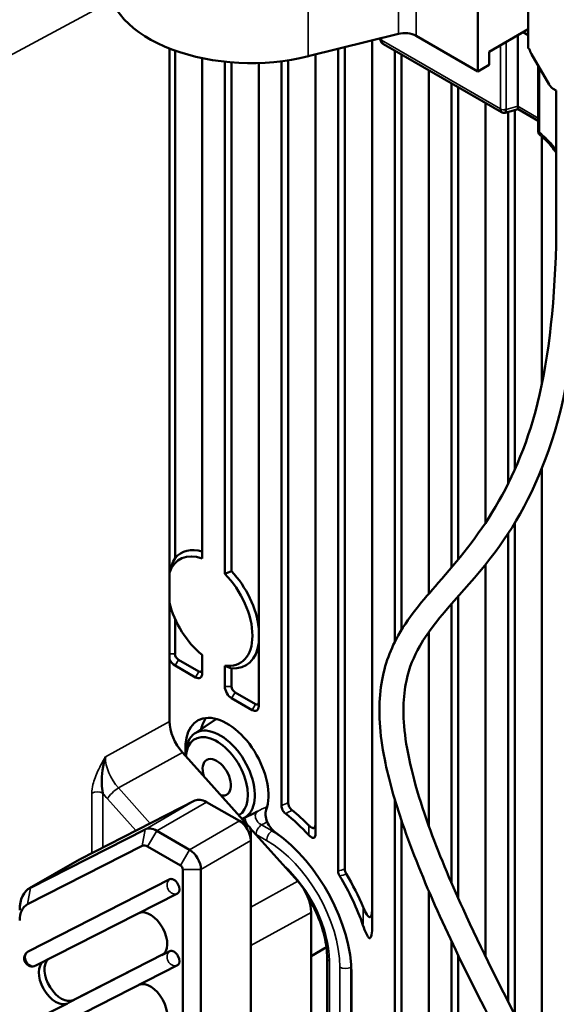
# Model space of a CAD drawing. Header units: millimetres. Extents: x 0 to 5104, y -184 to 1188.
# Tile 130 of 221: x 1323 to 1346, y 478 to 519. Entities that reach past the tile are written whole.
import ezdxf

# ---------------------------------------------------------------- set-up
doc = ezdxf.new("R2010")
doc.units = ezdxf.units.MM
doc.header["$LTSCALE"] = 2
doc.layers.add('Sichtbar (ISO)', color=7, linetype='Continuous', lineweight=50)
doc.layers.add('Sichtbar schmal (ISO)', color=7, linetype='Continuous', lineweight=35)

msp = doc.modelspace()

# ---------------------------------------------------------------- linework, layer by layer
at = {"layer": 'Sichtbar (ISO)'}
for p, q in [((1342.253, 517.075), (1342.253, 527.962)), ((1344.357, 520.117), (1344.357, 518.038)), ((1338.949, 518.639), (1335.203, 517.706)), ((1342.253, 517.075), (1339.685, 518.558)), ((1342.724, 517.892), (1344.357, 518.834)), ((1343.916, 518.58), (1343.916, 515.63)), ((1344.139, 518.708), (1344.357, 518.583)), ((1337.856, 481.412), (1337.856, 518.367)), ((1343.243, 515.374), (1338.338, 518.206)), ((1329.426, 518.031), (1329.426, 490.017)), ((1329.654, 496.816), (1329.654, 517.945)), ((1335.499, 485.338), (1335.499, 517.779)), ((1336.442, 518.014), (1336.442, 483.791)), ((1336.725, 518.085), (1336.725, 483.862)), ((1338.799, 517.94), (1338.799, 493.32)), ((1339.082, 517.776), (1339.082, 493.83)), ((1342.724, 517.348), (1342.724, 517.892)), ((1344.399, 518.014), (1344.357, 518.038)), ((1345.23, 516.525), (1344.495, 517.799)), ((1330.785, 517.628), (1330.785, 496.799)), ((1331.728, 517.48), (1331.728, 496.161)), ((1332.011, 517.454), (1332.011, 496.271)), ((1333.142, 490.652), (1333.142, 517.427)), ((1334.085, 517.499), (1334.085, 486.503)), ((1334.368, 517.538), (1334.368, 486.638)), ((1342.724, 517.348), (1342.253, 517.075)), ((1344.766, 514.627), (1344.766, 517.329)), ((1340.213, 495.329), (1340.213, 517.123)), ((1341.156, 516.579), (1341.156, 496.413)), ((1341.439, 516.416), (1341.439, 496.753)), ((1345.397, 516.349), (1345.523, 516.276)), ((1345.523, 516.276), (1345.523, 510.835)), ((1342.57, 498.276), (1342.57, 515.762)), ((1343.931, 515.502), (1343.397, 515.354)), ((1343.513, 515.386), (1343.513, 499.901)), ((1343.796, 515.465), (1343.796, 500.498)), ((1343.93, 515.503), (1344.766, 515.02)), ((1344.927, 504.092), (1344.927, 514.36)), ((1344.927, 475.671), (1344.927, 500.563)), ((1343.796, 498.283), (1343.796, 477.81)), ((1343.513, 497.832), (1343.513, 478.358)), ((1342.57, 480.24), (1342.57, 496.538)), ((1341.439, 495.224), (1341.439, 482.658)), ((1341.156, 494.903), (1341.156, 483.304)), ((1329.654, 492.83), (1329.654, 494.289)), ((1340.213, 485.674), (1340.213, 493.73)), ((1330.785, 492.786), (1330.785, 492.013)), ((1329.654, 492.34), (1330.502, 491.85)), ((1329.795, 492.585), (1330.644, 492.095)), ((1331.728, 492.336), (1331.728, 491.469)), ((1332.011, 492.225), (1332.011, 491.469)), ((1332.152, 491.224), (1333.001, 490.734)), ((1332.011, 490.979), (1332.859, 490.489)), ((1330.477, 489.517), (1331.339, 490.091)), ((1332.728, 485.642), (1329.971, 488.716)), ((1330.482, 486.718), (1325.71, 484.287)), ((1332.336, 485.87), (1330.966, 486.66)), ((1338.799, 486.769), (1338.799, 464.008)), ((1332.516, 485.986), (1332.972, 486.212)), ((1332.336, 485.87), (1332.713, 485.652)), ((1332.66, 486.082), (1332.66, 486.082)), ((1339.082, 485.882), (1339.082, 464.122)), ((1323.636, 483.09), (1328.408, 485.521)), ((1328.892, 485.463), (1330.262, 484.672)), ((1334.771, 483.364), (1332.775, 485.59)), ((1332.807, 485.053), (1332.807, 485.489)), ((1332.807, 471.33), (1332.807, 485.053)), ((1328.289, 484.837), (1323.517, 482.406)), ((1329.885, 484.019), (1328.515, 484.81)), ((1323.605, 483.073), (1325.679, 484.271)), ((1329.979, 470.132), (1329.979, 483.856)), ((1330.733, 483.856), (1330.733, 470.132)), ((1323.548, 480.44), (1329.445, 483.444)), ((1340.213, 464.172), (1340.213, 482.964)), ((1329.758, 482.855), (1323.861, 479.851)), ((1335.315, 466.289), (1335.315, 482.063)), ((1341.156, 480.875), (1341.156, 463.82)), ((1329.111, 480.283), (1329.445, 480.454)), ((1335.315, 480.245), (1335.953, 480.614)), ((1325.411, 478.415), (1329.191, 480.34)), ((1335.982, 480.168), (1335.982, 464.515)), ((1341.439, 480.282), (1341.439, 463.639)), ((1329.758, 479.865), (1323.861, 476.861)), ((1337.003, 463.837), (1337.003, 479.5)), ((1323.548, 477.45), (1325.175, 478.278))]:
    msp.add_line(p, q, dxfattribs=at)
for centre, start, end in [((1329.607, 483.152), 296.9955, 300), ((1323.71, 480.148), 120, 296.9955), ((1329.607, 480.162), 296.9955, 300)]:
    msp.add_arc(centre, 0.333, start, end, dxfattribs=at)
for centre, major_axis, ratio, start_param, end_param in [((1332.825, 520.886), (-6, 0), 0.57735, 0, 1.978427), ((1339.213, 518.286), (0.667, 0), 0.57735, 0.785398, 1.978427), ((1338.388, 518.453), (-0.2, -0.004), 0.56225, 0, 0.000126), ((1338.552, 518.467), (0.261, 0.222), 0.712305, 2.604657, 3.390056), ((1344.828, 517.991), (-0.333, 0.577), 0.57735, 1.212477, 1.570796), ((1345.397, 516.621), (-0.167, 0.289), 0.57735, 1.570796, 2.356194), ((1343.362, 515.69), (-0.11, -0.32), 0.388085, 5.422181, 6.222564), ((1343.362, 515.69), (0.034, -0.336), 0.18214, 0.020019, 0.913094), ((1343.977, 515.86), (0.046, 0.358), 0.11548, 2.307884, 3.093282), ((1343.669, 515.775), (-0.182, 0.29), 0.570404, 3.854094, 3.878797), ((1331.252, 494.686), (-1.35, 2.338), 0.57735, 5.744605, 6.489403), ((1331.11, 494.605), (-1.25, 2.165), 0.57735, 5.682704, 6.759851), ((1331.11, 494.605), (1.25, -2.165), 0.57735, 5.854791, 8.282376), ((1331.252, 494.686), (1.35, -2.338), 0.57735, 0.925163, 1.947234), ((1331.11, 494.605), (-1.25, 2.165), 0.57735, 1.09413, 2.171278), ((1331.252, 494.686), (1.35, -2.338), 0.57735, 5.906748, 6.928819), ((1329.795, 492.748), (0.1, -0.173), 0.57735, 3.926991, 5.497787), ((1329.654, 492.667), (-0.2, 0.346), 0.57735, 1.41994, 2.356194), ((1330.502, 492.177), (0.2, -0.346), 0.57735, 5.497787, 7.068583), ((1330.644, 492.258), (0.1, -0.173), 0.57735, 5.497787, 7.068583), ((1332.011, 491.306), (-0.2, 0.346), 0.57735, 0.785398, 2.356194), ((1332.152, 491.387), (0.1, -0.173), 0.57735, 3.926991, 5.497787), ((1333.001, 490.897), (0.1, -0.173), 0.57735, 5.497787, 7.068583), ((1332.859, 490.816), (0.2, -0.346), 0.57735, 5.497787, 7.068583), ((1330.369, 489.473), (0.667, -1.155), 0.577589, 3.926658, 5.061122), ((1331.817, 487.937), (-1.22, 2.113), 0.57735, 3.588475, 7.15317), ((1332.43, 488.29), (-1.22, 2.113), 0.57735, 0.253945, 0.565987), ((1332.43, 488.29), (-1.053, 1.824), 0.57735, 6.280685, 6.320252), ((1331.534, 487.773), (1.02, -1.766), 0.57735, 6.182003, 10.225184), ((1331.393, 487.692), (-0.915, 1.584), 0.57735, 3.143507, 6.980495), ((1331.393, 487.692), (0.417, -0.722), 0.57735, 5.787889, 10.619299), ((1330.966, 485.844), (-0.5, 0.866), 0.57735, 5.497787, 6.252892), ((1333.889, 485.898), (0.333, -0.577), 0.57735, 3.588475, 5.392341), ((1333.467, 481.541), (3.167, -5.485), 0.57735, 1.953835, 2.180491), ((1333.609, 481.622), (3.267, -5.658), 0.57735, 1.997814, 2.155843), ((1332.336, 485.325), (-0.333, 0.577), 0.57735, 3.926991, 5.497787), ((1328.892, 484.646), (-0.5, 0.866), 0.57735, 5.497787, 6.252892), ((1332.713, 485.543), (0.067, -0.115), 0.57735, 0.785398, 2.356194), ((1333.467, 481.541), (-2.5, 4.33), 0.57735, 3.926991, 5.392341), ((1328.515, 484.429), (-0.233, 0.404), 0.57735, 5.497787, 6.252892), ((1330.262, 484.128), (0.333, -0.577), 0.57735, 0.785398, 2.356194), ((1326.679, 482.539), (-1, 1.732), 0.57735, 6.252892, 6.283185), ((1329.885, 483.91), (-0.067, 0.115), 0.57735, 3.926991, 5.497787), ((1329.607, 483.152), (-0.167, 0.289), 0.57735, 3.141593, 6.252892), ((1334.372, 482.607), (0.667, -1.155), 0.577589, 0.785065, 1.919529), ((1333.467, 481.541), (3.167, -5.485), 0.57735, 1.246853, 1.610317), ((1333.609, 481.622), (3.267, -5.658), 0.57735, 1.359297, 1.597401), ((1324.605, 481.341), (-1, 1.732), 0.57735, 6.252892, 7.068583), ((1324.228, 481.123), (-0.733, 1.27), 0.57735, 6.252892, 7.068583), ((1328.626, 481.158), (0.5, -0.866), 0.57735, 6.252892, 9.369758), ((1323.71, 480.148), (-0.167, 0.289), 0.57735, 6.252892, 6.283185), ((1329.607, 480.162), (-0.167, 0.289), 0.57735, 3.141593, 6.252892), ((1324.691, 479.153), (-0.5, 0.866), 0.57735, 6.277617, 9.394484), ((1324.926, 479.289), (-0.5, 0.866), 0.57735, 0.140701, 3.111299), ((1328.626, 478.168), (0.5, -0.866), 0.57735, 6.252892, 9.369758)]:
    msp.add_ellipse(centre, major_axis=major_axis, ratio=ratio, start_param=start_param, end_param=end_param, dxfattribs=at)
for points in [[(1338.188, 518.449), (1338.188, 518.449), (1338.188, 518.449), (1338.188, 518.45)], [(1344.768, 514.587), (1344.767, 514.6), (1344.766, 514.613), (1344.766, 514.627)], [(1329.426, 496.234), (1329.478, 496.428), (1329.554, 496.622), (1329.654, 496.816)], [(1332.011, 496.271), (1331.916, 496.235), (1331.822, 496.198), (1331.728, 496.161)], [(1331.728, 492.336), (1331.822, 492.298), (1331.916, 492.261), (1332.011, 492.225)]]:
    msp.add_open_spline(points, degree=3, dxfattribs=at)
for points, knots in [([(1338.308, 518.227), (1338.285, 518.244), (1338.265, 518.264), (1338.225, 518.314), (1338.208, 518.346), (1338.192, 518.402), (1338.188, 518.426), (1338.188, 518.449)], [0.00454834, 0.00454834, 0.00454834, 0.00454834, 0.01748974, 0.01748974, 0.03365443, 0.03365443, 0.04422429, 0.04422429, 0.04422429, 0.04422429]), ([(1343.397, 515.355), (1343.379, 515.351), (1343.361, 515.349), (1343.323, 515.35), (1343.302, 515.353), (1343.269, 515.363), (1343.257, 515.368), (1343.245, 515.374)], [0, 0, 0, 0, 0.00811309, 0.00811309, 0.01747297, 0.01747297, 0.02347772, 0.02347772, 0.02347772, 0.02347772]), ([(1344.869, 514.407), (1344.843, 514.428), (1344.82, 514.455), (1344.787, 514.511), (1344.776, 514.54), (1344.77, 514.576), (1344.769, 514.582), (1344.768, 514.587)], [0, 0, 0, 0, 0.01567021, 0.01567021, 0.02982987, 0.02982987, 0.03244601, 0.03244601, 0.03244601, 0.03244601]), ([(1344.823, 514.505), (1344.824, 514.482), (1344.83, 514.46), (1344.84, 514.442), (1344.848, 514.428), (1344.858, 514.416), (1344.871, 514.406)], [0, 0, 0, 0, 0.2202878, 0.2202878, 0.2202878, 0.3921637, 0.3921637, 0.3921637, 0.3921637]), ([(1345.523, 513.682), (1345.49, 513.731), (1345.457, 513.779), (1345.294, 513.998), (1345.152, 514.158), (1344.962, 514.331), (1344.917, 514.37), (1344.871, 514.406)], [0.1610892, 0.1610892, 0.1610892, 0.1610892, 0.1875723, 0.1875723, 0.2857418, 0.2857418, 0.3160095, 0.3160095, 0.3160095, 0.3160095]), ([(1347.581, 468.887), (1345.775, 472.014), (1343.996, 475.194), (1341.116, 480.871), (1339.915, 483.454), (1338.8, 486.701), (1338.545, 487.605), (1338.167, 489.513), (1338.113, 490.473), (1338.295, 492.122), (1338.539, 492.826), (1339.335, 494.345), (1339.971, 495.056), (1342.226, 497.614), (1343.954, 499.801), (1345.291, 505.66), (1345.523, 508.146), (1345.523, 510.835)], [0, 0, 0, 0, 1.624945, 1.624945, 2.917303, 2.917303, 3.445735, 3.445735, 4.144699, 4.144699, 4.869885, 4.869885, 5.972174, 5.972174, 8.739772, 8.739772, 10.226844, 10.226844, 10.226844, 10.226844]), ([(1346.523, 510.835), (1346.523, 507.508), (1346.166, 504.47), (1344.833, 499.988), (1343.934, 498.349), (1341.839, 495.531), (1340.604, 494.483), (1339.597, 492.722), (1339.403, 492.265), (1339.144, 491.065), (1339.112, 490.261), (1339.395, 488.253), (1339.736, 487.004), (1340.608, 484.574), (1341.101, 483.396), (1342.399, 480.542), (1343.256, 478.833), (1344.634, 476.211), (1345.133, 475.284), (1345.641, 474.359)], [0, 0, 0, 0, 1.828176, 1.828176, 3.429557, 3.429557, 5.32859, 5.32859, 5.931084, 5.931084, 6.63663, 6.63663, 7.372971, 7.372971, 7.992036, 7.992036, 8.862814, 8.862814, 9.33898, 9.33898, 9.33898, 9.33898]), ([(1326.755, 488.544), (1326.651, 488.19), (1326.598, 487.803), (1326.61, 487.419), (1326.615, 487.285), (1326.628, 487.151), (1326.653, 487.029)], [0, 0, 0, 0, 0.741196, 0.741196, 0.741196, 1, 1, 1, 1]), ([(1334.368, 486.638), (1334.368, 486.611), (1334.371, 486.581), (1334.385, 486.522), (1334.396, 486.493), (1334.425, 486.436), (1334.442, 486.41), (1334.482, 486.36), (1334.505, 486.338), (1334.528, 486.319)], [0, 0, 0, 0, 0.01513943, 0.01513943, 0.02957322, 0.02957322, 0.04396863, 0.04396863, 0.05906985, 0.05906985, 0.05906985, 0.05906985]), ([(1332.972, 486.212), (1333.003, 486.227), (1333.032, 486.242), (1333.065, 486.259), (1333.072, 486.263), (1333.079, 486.267), (1333.084, 486.27)], [0.05509842, 0.05509842, 0.05509842, 0.05509842, 0.06462041, 0.06462041, 0.06632853, 0.06801085, 0.06801085, 0.06801085, 0.06801085]), ([(1333.481, 486.45), (1333.475, 486.442), (1333.471, 486.432), (1333.46, 486.404), (1333.456, 486.384), (1333.454, 486.363)], [0.01318737, 0.01318737, 0.01318737, 0.01318737, 0.02060612, 0.02060612, 0.03307612, 0.03307612, 0.03307612, 0.03307612]), ([(1334.25, 486.18), (1334.226, 486.2), (1334.202, 486.222), (1334.16, 486.272), (1334.143, 486.299), (1334.114, 486.355), (1334.103, 486.384), (1334.088, 486.444), (1334.085, 486.475), (1334.085, 486.503)], [-0.06018851, -0.06018851, -0.06018851, -0.06018851, -0.04435074, -0.04435074, -0.03004926, -0.03004926, -0.01571111, -0.01571111, 0, 0, 0, 0]), ([(1335.499, 485.338), (1335.499, 485.302), (1335.496, 485.267), (1335.481, 485.218), (1335.472, 485.201), (1335.45, 485.177), (1335.437, 485.17), (1335.408, 485.164), (1335.391, 485.166), (1335.354, 485.178), (1335.333, 485.19), (1335.281, 485.226), (1335.25, 485.255), (1335.221, 485.286)], [-0.08917749, -0.08917749, -0.08917749, -0.08917749, -0.06920561, -0.06920561, -0.0559253, -0.0559253, -0.04455672, -0.04455672, -0.03322472, -0.03322472, -0.0201526, -0.0201526, -0.00000005, -0.00000005, -0.00000005, -0.00000005]), ([(1335.229, 485.682), (1335.256, 485.655), (1335.285, 485.63), (1335.334, 485.597), (1335.355, 485.585), (1335.393, 485.574), (1335.41, 485.573), (1335.44, 485.579), (1335.452, 485.587), (1335.475, 485.612), (1335.483, 485.631), (1335.496, 485.678), (1335.499, 485.71), (1335.499, 485.743)], [0, 0, 0, 0, 0.01827312, 0.01827312, 0.03167229, 0.03167229, 0.04330207, 0.04330207, 0.05496878, 0.05496878, 0.06856271, 0.06856271, 0.08663527, 0.08663527, 0.08663527, 0.08663527]), ([(1336.506, 483.584), (1336.496, 483.601), (1336.487, 483.618), (1336.471, 483.653), (1336.464, 483.671), (1336.453, 483.707), (1336.449, 483.724), (1336.443, 483.759), (1336.442, 483.775), (1336.442, 483.791)], [-0.03511422, -0.03511422, -0.03511422, -0.03511422, -0.02631852, -0.02631852, -0.01752663, -0.01752663, -0.00877334, -0.00877334, 0, 0, 0, 0]), ([(1336.725, 483.862), (1336.725, 483.846), (1336.726, 483.83), (1336.731, 483.796), (1336.735, 483.779), (1336.746, 483.744), (1336.753, 483.726), (1336.768, 483.692), (1336.777, 483.675), (1336.787, 483.658)], [0, 0, 0, 0, 0.00866534, 0.00866534, 0.01730896, 0.01730896, 0.02593116, 0.02593116, 0.03455969, 0.03455969, 0.03455969, 0.03455969]), ([(1335.982, 480.168), (1335.982, 480.444), (1335.946, 480.748), (1335.798, 481.38), (1335.686, 481.708), (1335.433, 482.271), (1335.307, 482.509), (1335.167, 482.736)], [0, 0, 0, 0, 0.3032854, 0.3032854, 0.6092476, 0.6092476, 0.8383674, 0.8383674, 0.8383674, 0.8383674]), ([(1337.488, 482.279), (1337.532, 482.176), (1337.587, 482.057), (1337.657, 481.951), (1337.674, 481.929), (1337.702, 481.899), (1337.713, 481.889), (1337.733, 481.876), (1337.743, 481.872), (1337.761, 481.868), (1337.769, 481.869), (1337.786, 481.874), (1337.794, 481.881), (1337.813, 481.903), (1337.822, 481.924), (1337.847, 482.001), (1337.856, 482.086), (1337.856, 482.192)], [0, 0, 0, 0, 0.0508513, 0.0508513, 0.0643659, 0.0643659, 0.0724154, 0.0724154, 0.0790925, 0.0790925, 0.0858526, 0.0858526, 0.0947439, 0.0947439, 0.1106031, 0.1106031, 0.1538195, 0.1538195, 0.1538195, 0.1538195]), ([(1337.856, 481.412), (1337.856, 481.259), (1337.843, 481.137), (1337.812, 481.047), (1337.803, 481.027), (1337.786, 481.006), (1337.779, 481), (1337.765, 480.995), (1337.759, 480.994), (1337.745, 480.997), (1337.738, 481), (1337.723, 481.009), (1337.715, 481.016), (1337.696, 481.036), (1337.685, 481.051), (1337.655, 481.096), (1337.636, 481.133), (1337.57, 481.27), (1337.521, 481.4), (1337.477, 481.528)], [-0.2198876, -0.2198876, -0.2198876, -0.2198876, -0.1480933, -0.1480933, -0.1287341, -0.1287341, -0.1188751, -0.1188751, -0.112067, -0.112067, -0.1054762, -0.1054762, -0.0982027, -0.0982027, -0.0866442, -0.0866442, -0.0629256, -0.0629256, -0.0000027, -0.0000027, -0.0000027, -0.0000027])]:
    msp.add_open_spline(points, degree=3, knots=knots, dxfattribs=at)
at = {"layer": 'Sichtbar schmal (ISO)'}
for p, q in [((1338.949, 529.526), (1338.949, 518.639)), ((1339.685, 518.558), (1339.685, 529.445)), ((1335.203, 517.706), (1335.203, 528.592)), ((1322.766, 517.719), (1327.02, 520.009)), ((1338.246, 518.464), (1338.246, 518.374)), ((1338.246, 518.372), (1343.196, 515.514)), ((1343.196, 515.517), (1343.196, 518.164)), ((1343.431, 518.3), (1343.431, 515.496)), ((1344.825, 517.228), (1344.825, 514.545)), ((1343.431, 515.496), (1343.916, 515.63)), ((1343.916, 515.624), (1344.766, 515.133)), ((1329.426, 492.83), (1329.654, 492.83)), ((1329.795, 492.585), (1329.654, 492.34)), ((1330.502, 491.85), (1330.644, 492.095)), ((1331.728, 491.469), (1332.011, 491.469)), ((1332.152, 491.224), (1332.011, 490.979)), ((1332.859, 490.489), (1333.001, 490.734)), ((1326.755, 488.544), (1329.426, 490.017)), ((1329.971, 488.716), (1327.303, 487.245)), ((1326.19, 484.532), (1326.19, 487.034)), ((1326.653, 487.029), (1326.653, 484.768)), ((1327.303, 487.245), (1328.624, 485.772)), ((1328.03, 485.47), (1326.842, 486.794)), ((1328.408, 485.521), (1330.482, 486.718)), ((1330.966, 486.66), (1328.892, 485.463)), ((1330.262, 484.672), (1332.336, 485.87)), ((1328.289, 484.837), (1328.408, 485.521)), ((1328.515, 484.81), (1328.892, 485.463)), ((1333.251, 485.71), (1333.691, 485.457)), ((1333.728, 485.48), (1333.691, 485.457)), ((1332.807, 485.053), (1330.733, 483.856)), ((1333.467, 485.056), (1333.028, 485.309)), ((1329.885, 484.019), (1330.262, 484.672)), ((1325.71, 484.287), (1323.636, 483.09)), ((1329.979, 483.856), (1330.733, 483.856)), ((1332.807, 482.281), (1334.771, 483.364)), ((1323.517, 482.406), (1323.636, 483.09)), ((1335.315, 482.063), (1332.807, 480.68)), ((1329.111, 480.283), (1325.175, 478.278)), ((1329.111, 480.283), (1329.141, 480.301)), ((1336.08, 480.032), (1336.08, 464.463)), ((1336.511, 464.101), (1336.511, 479.783)), ((1336.994, 479.789), (1336.97, 479.776)), ((1336.97, 479.776), (1336.97, 463.844)), ((1325.411, 478.415), (1325.175, 478.278))]:
    msp.add_line(p, q, dxfattribs=at)
for centre, major_axis, ratio, start_param, end_param in [((1338.388, 518.456), (-0.2, 0), 0.57735, 0.054316, 0.785398), ((1338.388, 518.453), (-0.2, -0.004), 0.56225, 0.000126, 0.772816), ((1338.345, 518.318), (-0.072, 0.115), 0.582119, 0.745621, 0.770323), ((1343.097, 515.575), (0.073, -0.116), 0.570404, 0.712502, 0.737204), ((1343.337, 515.598), (0.2, 0), 0.57735, 3.926991, 5.201081), ((1343.337, 515.596), (-0.2, 0.005), 0.592065, 0.798647, 2.072007), ((1343.239, 515.656), (0.121, -0.312), 0.479195, 0.833005, 0.857708), ((1344.966, 514.627), (-0.2, 0), 0.57735, 0, 0.785398), ((1344.967, 514.61), (-0.199, -0.022), 0.691983, 6.283184, 6.972945), ((1345.026, 514.7), (-0.159, -0.29), 0.433818, 5.492689, 5.659544), ((1344.538, 512.833), (-1.166, 2.021), 0.57782, 4.859313, 5.324239), ((1327.711, 488.006), (0.676, -1.15), 0.587173, 3.922088, 5.056552), ((1326.418, 486.893), (0.333, 0), 0.57735, 0.785398, 2.321288), ((1327.381, 487.816), (-0.901, 1.559), 0.577589, 1.748057, 1.919529), ((1327.172, 486.985), (-0.347, -0.312), 0.279677, 4.092684, 5.637999), ((1349.362, 465.453), (29.967, 0), 0.816497, 2.09479, 2.105726), ((1242.474, 561.023), (145.303, -3.579), 0.646299, 5.401538, 5.405087), ((1349.26, 464.866), (-28.893, 1.345), 0.854273, 5.286709, 5.29792), ((1260.9, 540.075), (-117.764, -5.489), 0.606775, 2.203804, 2.206405), ((1333.264, 485.445), (0.167, 0.289), 0.57735, 0.837758, 2.356194), ((1333.703, 485.192), (0.167, 0.289), 0.57735, 0.837758, 2.356194), ((1333.691, 481.67), (2.319, -4.016), 0.57735, 2.22379, 2.356194), ((1334.682, 483.087), (0.422, 17.071), 0.028633, 4.842301, 4.865727), ((1333.467, 481.541), (-2.152, 3.728), 0.57735, 3.926991, 5.497787), ((1333.467, 481.541), (1.848, -3.2), 0.57735, 0.785398, 2.096119), ((1354.075, 437.255), (59.66, 0), 0.816497, 1.865876, 1.870835), ((1329.607, 483.152), (0.151, -0.297), 0.816122, 3.184402, 6.283185), ((1353.274, 438.734), (-54.963, 1.581), 0.853881, 5.041509, 5.04687), ((1323.71, 480.148), (-0.151, 0.297), 0.816122, 0.042809, 3.141593), ((1329.607, 480.162), (0.151, -0.297), 0.816122, 3.184402, 6.283185), ((1336.316, 480.168), (-0.333, 0), 0.57735, 0, 0.785398), ((1333.691, 481.67), (2.319, -4.016), 0.57735, 0.785398, 0.917803), ((1336.747, 479.919), (0.333, 0), 0.57735, 3.926991, 5.445427)]:
    msp.add_ellipse(centre, major_axis=major_axis, ratio=ratio, start_param=start_param, end_param=end_param, dxfattribs=at)
for points, knots in [([(1326.19, 487.034), (1326.19, 487.144), (1326.207, 487.264), (1326.237, 487.385), (1326.282, 487.574), (1326.359, 487.77), (1326.448, 487.96), (1326.541, 488.157), (1326.648, 488.352), (1326.755, 488.544)], [0, 0, 0, 0, 0.237772, 0.237772, 0.237772, 0.61108, 0.61108, 0.61108, 1, 1, 1, 1]), ([(1333.084, 486.27), (1333.063, 486.257), (1333.044, 486.24), (1333.03, 486.218), (1333.015, 486.196), (1333.005, 486.169), (1333, 486.14), (1332.995, 486.111), (1332.994, 486.078), (1332.999, 486.045), (1333.004, 486.012), (1333.014, 485.977), (1333.029, 485.944), (1333.043, 485.91), (1333.063, 485.877), (1333.085, 485.847), (1333.108, 485.817), (1333.135, 485.789), (1333.163, 485.766), (1333.191, 485.743), (1333.221, 485.723), (1333.251, 485.71)], [0, 0, 0, 0, 0.141225, 0.141225, 0.141225, 0.283941, 0.283941, 0.283941, 0.425188, 0.425188, 0.425188, 0.566451, 0.566451, 0.566451, 0.709238, 0.709238, 0.709238, 0.854037, 0.854037, 0.854037, 1, 1, 1, 1]), ([(1332.67, 485.706), (1332.654, 485.737), (1332.639, 485.768), (1332.626, 485.799), (1332.613, 485.832), (1332.601, 485.865), (1332.591, 485.899), (1332.581, 485.934), (1332.573, 485.968), (1332.567, 486.001), (1332.567, 486.005), (1332.566, 486.008), (1332.566, 486.011)], [0.5938213, 0.5938213, 0.5938213, 0.5938213, 0.7001204, 0.7001204, 0.7001204, 0.8134886, 0.8134886, 0.8134886, 0.9306696, 0.9306696, 0.9306696, 0.942368, 0.942368, 0.942368, 0.942368])]:
    msp.add_open_spline(points, degree=3, knots=knots, dxfattribs=at)
for points in [[(1333.028, 485.309), (1333.027, 485.31), (1333.026, 485.311), (1333.024, 485.311)], [(1337.477, 481.528), (1337.481, 481.776), (1337.484, 482.026), (1337.488, 482.279)]]:
    msp.add_open_spline(points, degree=3, dxfattribs=at)

doc.saveas('drawing.dxf')
